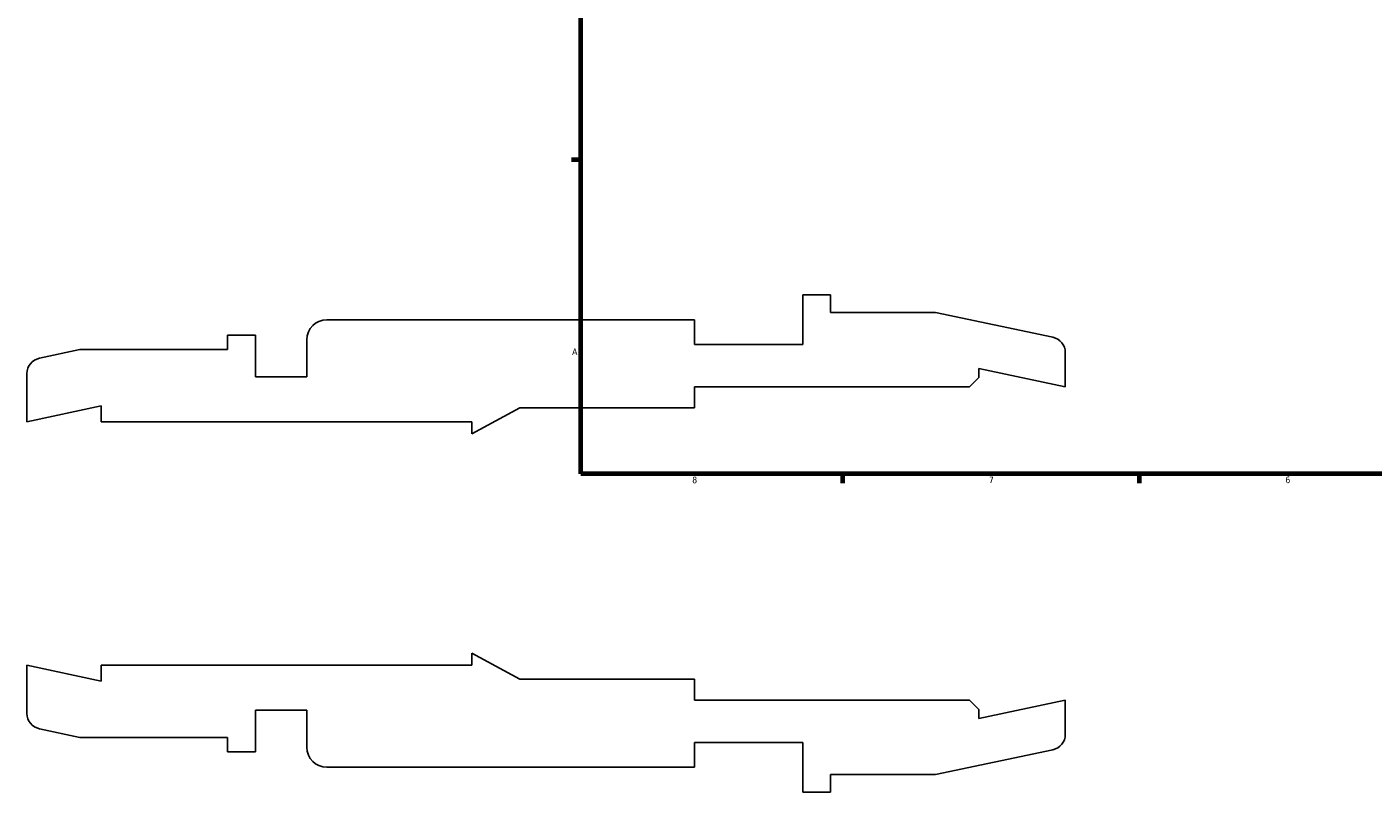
# Model space of a CAD drawing. Header units: inches. Extents: x -7.4 to 56.8, y -14.1 to 36.9.
# Tile 1 of 9: x -7.4 to 11.9, y -3.6 to 7.4. Entities that reach past the tile are written whole.
import ezdxf

# ---------------------------------------------------------------- set-up
doc = ezdxf.new("R2010")
doc.units = ezdxf.units.IN
doc.header["$MEASUREMENT"] = 0
doc.layers.add('Border (ANSI)', color=7, linetype='Continuous', lineweight=70)
doc.styles.add('Note Text (ANSI)', font='tahoma.ttf')

# ---------------------------------------------------------------- blocks, each defined once
blk = doc.blocks.new('Borders Default Border')
at = {"layer": 'Border (ANSI)'}
for p, q in [((4.25, 21), (4.25, 21.134)), ((8.5, 21), (8.5, 21.134)), ((12.75, 21), (12.75, 21.134)), ((21.25, 21), (21.25, 21.134)), ((25.5, 21), (25.5, 21.134)), ((29.75, 21), (29.75, 21.134)), ((0.5, 16.5), (0.366, 16.5)), ((33.5, 16.5), (33.634, 16.5)), ((0.5, 5.5), (0.366, 5.5)), ((33.5, 5.5), (33.634, 5.5)), ((4.25, 1), (4.25, 0.866)), ((8.5, 1), (8.5, 0.866)), ((12.75, 1), (12.75, 0.866)), ((21.25, 1), (21.25, 0.866)), ((25.5, 1), (25.5, 0.866)), ((29.75, 1), (29.75, 0.866))]:
    blk.add_line(p, q, dxfattribs=at)
at = {"layer": 'Border (ANSI)', "flags": 128}
for points in [[(17, 21.4), (17, 21), (16.885, 21.2), (17.115, 21.2), (17, 21)], [(0.5, 1), (0.5, 21), (33.5, 21), (33.5, 1), (0.5, 1)], [(0.1, 11), (0.5, 11), (0.3, 11.115), (0.3, 10.885), (0.5, 11)], [(33.9, 11), (33.5, 11), (33.7, 11.115), (33.7, 10.885), (33.5, 11)], [(17, 0.6), (17, 1), (16.885, 0.8), (17.115, 0.8), (17, 1)]]:
    blk.add_lwpolyline(points, dxfattribs=at)
at = {"layer": 'Border (ANSI)', "color": 5, "true_color": 0x0000ff, "char_height": 0.0945, "attachment_point": 7, "style": 'Note Text (ANSI)'}
for s, insert in [('8', (2.094, 21.038)), ('7', (6.346, 21.04)), ('6', (10.595, 21.038)), ('5', (14.847, 21.038)), ('4', (19.092, 21.04)), ('3', (23.346, 21.038)), ('2', (27.596, 21.04)), ('1', (31.854, 21.04)), ('D', (0.378, 19.203)), ('D', (33.553, 19.203)), ('C', (0.378, 13.701)), ('C', (33.552, 13.701)), ('B', (0.384, 8.203)), ('B', (33.558, 8.203)), ('A', (0.373, 2.703)), ('A', (33.547, 2.703)), ('8', (2.094, 0.863)), ('7', (6.346, 0.866)), ('6', (10.595, 0.864)), ('5', (14.847, 0.864)), ('4', (19.092, 0.866)), ('3', (23.346, 0.864)), ('2', (27.596, 0.866)), ('1', (31.854, 0.866))]:
    blk.add_mtext(s, dxfattribs=dict(at, insert=insert))

msp = doc.modelspace()

# ---------------------------------------------------------------- linework, layer by layer
for p, q in [((4.077, 3.565), (3.678, 3.565)), ((3.678, 3.565), (3.678, 2.852)), ((4.077, 3.315), (4.077, 3.565)), ((5.58, 3.315), (4.077, 3.315)), ((7.263, 2.958), (5.58, 3.315)), ((2.127, 3.209), (-3.144, 3.209)), ((2.127, 2.852), (2.127, 3.209)), ((-4.167, 2.99), (-4.566, 2.99)), ((-4.566, 2.99), (-4.566, 2.781)), ((-4.167, 2.392), (-4.167, 2.99)), ((-3.429, 2.923), (-3.429, 2.392)), ((-6.681, 2.781), (-7.263, 2.657)), ((-4.566, 2.781), (-6.681, 2.781)), ((3.678, 2.852), (2.127, 2.852)), ((7.441, 2.246), (7.441, 2.738)), ((6.201, 2.381), (6.201, 2.51)), ((6.201, 2.51), (7.441, 2.246)), ((-7.441, 2.437), (-7.441, 1.746)), ((-3.429, 2.392), (-4.167, 2.392)), ((6.066, 2.246), (6.201, 2.381)), ((2.127, 1.946), (2.127, 2.246)), ((2.127, 2.246), (6.066, 2.246)), ((-7.441, 1.746), (-6.378, 1.972)), ((-6.378, 1.972), (-6.378, 1.746)), ((-1.063, 1.571), (-0.378, 1.946)), ((-0.378, 1.946), (2.127, 1.946)), ((-6.378, 1.746), (-1.063, 1.746)), ((-1.063, 1.746), (-1.063, 1.571)), ((-0.378, -1.946), (-1.063, -1.571)), ((-1.063, -1.571), (-1.063, -1.746)), ((-6.378, -1.972), (-7.441, -1.746)), ((-7.441, -1.746), (-7.441, -2.437)), ((-1.063, -1.746), (-6.378, -1.746)), ((-6.378, -1.746), (-6.378, -1.972)), ((2.127, -1.946), (-0.378, -1.946)), ((2.127, -2.246), (2.127, -1.946)), ((6.066, -2.246), (2.127, -2.246)), ((6.201, -2.381), (6.066, -2.246)), ((7.441, -2.246), (6.201, -2.51)), ((7.441, -2.738), (7.441, -2.246)), ((-4.167, -2.99), (-4.167, -2.392)), ((-4.167, -2.392), (-3.429, -2.392)), ((-3.429, -2.392), (-3.429, -2.923)), ((6.201, -2.51), (6.201, -2.381)), ((-7.263, -2.657), (-6.681, -2.781)), ((-6.681, -2.781), (-4.566, -2.781)), ((-4.566, -2.781), (-4.566, -2.99)), ((2.127, -3.208), (2.127, -2.852)), ((2.127, -2.852), (3.678, -2.852)), ((3.678, -2.852), (3.678, -3.565)), ((-4.566, -2.99), (-4.167, -2.99)), ((5.58, -3.315), (7.263, -2.958)), ((-3.144, -3.208), (2.127, -3.208)), ((4.077, -3.565), (4.077, -3.315)), ((4.077, -3.315), (5.58, -3.315)), ((3.678, -3.565), (4.077, -3.565))]:
    msp.add_line(p, q)
for centre, major_axis, end_param in [((-3.144, 2.923), (-0.285, 0), 6.283185), ((7.216, 2.738), (0, 0.225), 6.073746), ((-7.216, 2.437), (-0.22, -0.047), 6.073746), ((-7.216, -2.437), (0, -0.225), 6.073746), ((7.216, -2.738), (0.22, 0.047), 6.073746), ((-3.144, -2.923), (0, -0.285), 6.283185)]:
    msp.add_ellipse(centre, major_axis=major_axis, ratio=1, start_param=4.712389, end_param=end_param)

# ---------------------------------------------------------------- block references
msp.add_blockref('Borders Default Border', (0, 0))

doc.saveas('drawing.dxf')
